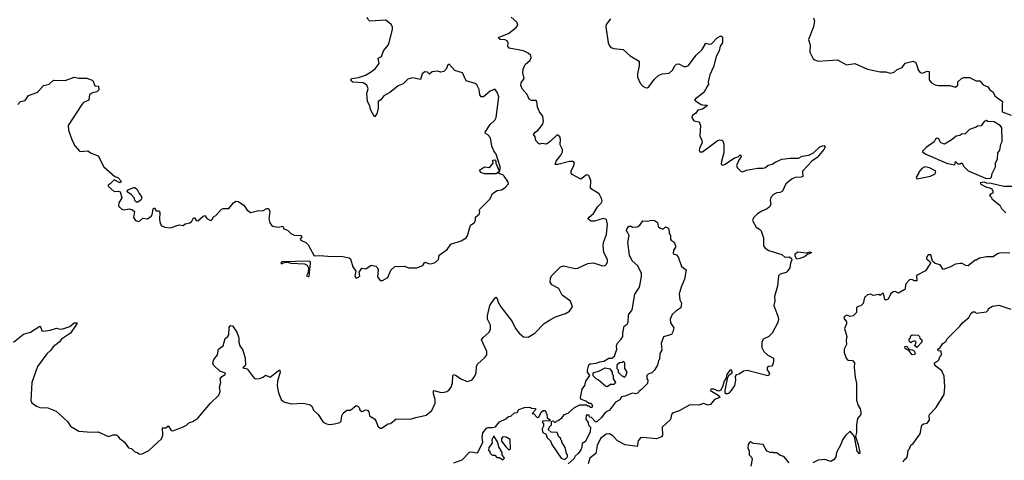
# Model space of a CAD drawing. Extents: x 2240384 to 2404287, y 351326 to 526670.
# Tile 22 of 256: x 2264240 to 2272829, y 395876 to 399717. Entities that reach past the tile are written whole.
import ezdxf

# ---------------------------------------------------------------- set-up
doc = ezdxf.new("R2010")
doc.units = 0

msp = doc.modelspace()

# ---------------------------------------------------------------- linework, layer by layer
at = {"layer": '0CON20XD'}
for points in [[(2267405, 397442), (2267450.3, 397469.7), (2267476.4, 397533.6), (2267513.6, 397566.4), (2267595, 397567.5), (2267635, 397553.3), (2267705, 397552.5), (2267757.5, 397575), (2267775, 397602.5), (2267815, 397590), (2267839.3, 397590.7), (2267865, 397600), (2267893.6, 397626.4), (2267900, 397665), (2267967.7, 397712.3), (2268001.2, 397758.8), (2268091.7, 397788.3), (2268133.3, 397815), (2268145.8, 397834.2), (2268173, 397927), (2268205, 397947.5), (2268216.7, 397965), (2268217.5, 397995), (2268250, 398025), (2268253, 398043), (2268247.5, 398055), (2268253.3, 398065), (2268345.3, 398154.7), (2268365, 398202.5), (2268405, 398226.7), (2268442.5, 398235), (2268476.2, 398255), (2268503.3, 398285), (2268496.7, 398305), (2268465, 398352.5), (2268453.6, 398363.6), (2268420, 398375), (2268420, 398390), (2268425, 398390), (2268432.5, 398415), (2268430.8, 398435), (2268396.2, 398545), (2268376.9, 398575), (2268357.5, 398615), (2268347.9, 398687.9), (2268325, 398713.3), (2268303.6, 398723.6), (2268300, 398735), (2268345, 398804.2), (2268385, 398840), (2268396.9, 398865), (2268418.6, 399045), (2268405.9, 399085.9), (2268385, 399112.5), (2268345, 399093.8), (2268286.7, 399045), (2268265, 399043.3), (2268255, 399062.5), (2268248.3, 399108.3), (2268228.9, 399148.9), (2268211.7, 399161.7), (2268135, 399184.2), (2268103.3, 399255), (2268035, 399273.1), (2267985, 399328.1), (2267975, 399324), (2267961.1, 399285), (2267940.8, 399265), (2267915, 399260), (2267885, 399268.2), (2267836.7, 399263.3), (2267815, 399243.3), (2267798, 399258), (2267775, 399261.9), (2267752.2, 399245), (2267735, 399196.7), (2267665, 399210), (2267625, 399199.2), (2267585, 399158), (2267540.3, 399139.7), (2267524.3, 399125.7), (2267468.8, 399081.2), (2267416.5, 399053.5), (2267391.2, 399018.8), (2267367.5, 399005), (2267367.5, 398945), (2267355, 398897.5), (2267335, 398870), (2267299.2, 398935), (2267295.6, 398965), (2267272.7, 399005), (2267268.9, 399075), (2267279.5, 399115), (2267268, 399145), (2267235, 399165.6), (2267145, 399171.4), (2267130.8, 399185), (2267128.8, 399195), (2267136.7, 399205), (2267195, 399214.3), (2267255, 399234.3), (2267301.4, 399258.6), (2267340.9, 399289.1), (2267375.7, 399335), (2267367.5, 399382.5), (2267395, 399396.7), (2267412, 399445), (2267454.2, 399495), (2267464.5, 399525.5), (2267492.5, 399635), (2267492, 399655), (2267481.2, 399675), (2267435, 399713.3), (2267294.6, 399704.6), (2267281.4, 399715), (2267272, 399735)], [(2268759.6, 398750.4), (2268804.3, 398805), (2268808.9, 398835), (2268803.8, 398875), (2268775, 398912.5), (2268756, 398955), (2268752.5, 399005), (2268745, 399012.5), (2268705, 399013.8), (2268685, 399023.8), (2268666.9, 399065), (2268621.8, 399115), (2268610.4, 399145), (2268614.6, 399165), (2268641.5, 399205), (2268629.6, 399255), (2268630.9, 399285), (2268650, 399325), (2268694.2, 399365), (2268702.5, 399385), (2268699.2, 399405), (2268675, 399425.6), (2268635, 399444.4), (2268508.8, 399468.8), (2268498, 399485), (2268501.2, 399515), (2268495, 399530), (2268475, 399540), (2268430, 399545), (2268417.5, 399555), (2268422.5, 399565), (2268505, 399597.5), (2268571.2, 399648.8), (2268585, 399670), (2268576.7, 399695), (2268527.9, 399737.9)], [(2269393.3, 399725), (2269356.7, 399675), (2269352, 399655), (2269374.5, 399515), (2269385, 399488.8), (2269395.6, 399475.6), (2269422.5, 399465), (2269505, 399457.5), (2269565, 399401.2), (2269642.5, 399355), (2269644, 399315), (2269628.1, 399245), (2269628.1, 399215), (2269652.8, 399162.8), (2269675, 399138), (2269695, 399126), (2269715, 399124), (2269729.1, 399130.9), (2269775, 399194), (2269816.8, 399233.2), (2269845, 399245.7), (2269905, 399250), (2269934.6, 399275.4), (2269955.4, 399314.6), (2269970.9, 399329.1), (2269990.6, 399330.6), (2270035, 399310), (2270055, 399309.2), (2270075, 399318), (2270141.7, 399408.3), (2270192.3, 399457.7), (2270225, 399511.2)], [(2271163.6, 399733.6), (2271173.3, 399705), (2271166.2, 399655), (2271122.5, 399545), (2271136.7, 399495), (2271133.6, 399433.6), (2271162.5, 399375), (2271175, 399367.5)], [(2270225, 399511.2), (2270255, 399503.8), (2270275, 399506.2), (2270325, 399558.8), (2270355, 399576.2), (2270370, 399565), (2270370.8, 399515), (2270349.5, 399485), (2270342.5, 399445), (2270315.5, 399394.5), (2270293.1, 399305), (2270260.8, 399235), (2270246.7, 399175), (2270248.8, 399155), (2270241.2, 399138.8), (2270208.3, 399081.7), (2270135, 399028), (2270128, 399015), (2270185, 398976.2), (2270215, 398971.2), (2270235, 398975.7), (2270238, 398965), (2270195, 398937.1), (2270155, 398928), (2270137.7, 398902.3), (2270105, 398880), (2270102.5, 398865), (2270120, 398835), (2270166.4, 398826.4), (2270180, 398795), (2270172.5, 398705), (2270191.4, 398665), (2270192.9, 398645), (2270168.8, 398595), (2270166.7, 398576.7), (2270172.5, 398565), (2270197.5, 398565), (2270325, 398661.2), (2270345, 398670), (2270365, 398667.5), (2270375, 398660), (2270383, 398633), (2270383.3, 398555), (2270362.5, 398485), (2270360, 398455), (2270375, 398450), (2270395, 398457.5), (2270475, 398514), (2270508.3, 398521.7), (2270525, 398540), (2270533.3, 398525), (2270530, 398515), (2270515, 398497.5), (2270492.2, 398445), (2270498.9, 398428.9), (2270535, 398393.8), (2270548.3, 398391.7), (2270580, 398405), (2270675, 398423.1), (2270725, 398421.9), (2270745, 398429.4), (2270770.2, 398449.8), (2270805, 398456.5), (2270835, 398478.6), (2270888.8, 398501.2), (2270965, 398509.6), (2271035, 398509.2), (2271066.4, 398526.4), (2271125, 398536), (2271165, 398556.7), (2271220.6, 398609.4), (2271255, 398620.8), (2271265.6, 398605.6), (2271255.9, 398584.1), (2271195.7, 398515), (2271150.8, 398485), (2271075, 398403.3), (2271070, 398395), (2271070.8, 398349.2), (2271057, 398343), (2271005, 398340.6), (2270980, 398330), (2270924, 398285), (2270895, 398223.3), (2270875, 398210), (2270845, 398206.2), (2270815, 398193.3), (2270791.7, 398168.3), (2270786.7, 398145), (2270792.5, 398105), (2270780, 398085), (2270761.2, 398068.8), (2270715, 398049.2), (2270676.1, 398023.9), (2270641.7, 397988.3), (2270632.5, 397965), (2270665, 397907.5), (2270695, 397890), (2270708, 397875), (2270727.5, 397815), (2270728, 397745), (2270744.3, 397724.3), (2270774.4, 397704.4), (2270889.5, 397669.5), (2270915, 397646.7), (2270955, 397650.6), (2270974, 397635), (2270976.2, 397625), (2270963.8, 397595), (2270958, 397555), (2270935, 397523.3), (2270925, 397513.3), (2270875, 397500), (2270860, 397485), (2270850, 397395), (2270823.8, 397305), (2270826, 397265), (2270820, 397225), (2270852.3, 397132.3), (2270858, 397105), (2270855, 397077.5), (2270803.8, 396985), (2270775, 396956.2), (2270725, 396932.5), (2270713.6, 396906.4), (2270715, 396860), (2270732, 396825), (2270765, 396793.3), (2270816.7, 396765), (2270815.9, 396734.1), (2270803.8, 396696.2), (2270775, 396694.2), (2270761.4, 396685), (2270760.6, 396665), (2270781.8, 396635), (2270775, 396617.8), (2270765, 396612.4), (2270585, 396659.6), (2270555, 396653.8), (2270515, 396627.8), (2270489.3, 396620.7), (2270482.5, 396607.5), (2270485.7, 396574.3), (2270475, 396527.5), (2270447.5, 396485), (2270425, 396462.5), (2270405, 396452.5), (2270395, 396460), (2270394.2, 396485), (2270418.6, 396601.4), (2270429.7, 396620.3), (2270453.3, 396635), (2270457.5, 396645), (2270446.7, 396665), (2270435, 396662), (2270407.5, 396625), (2270399.7, 396590.3), (2270384.6, 396565.4), (2270374.4, 396525), (2270355, 396487.1), (2270335, 396479.5), (2270295, 396495.6), (2270268.8, 396495), (2270267.5, 396485), (2270275, 396477.5), (2270333.3, 396445), (2270347.5, 396425), (2270302.5, 396405), (2270265, 396362.5), (2270245, 396356.7), (2270205, 396371.2), (2270165, 396356.2), (2270085, 396358.8), (2269993, 396307), (2269935, 396288), (2269925.6, 396274.4), (2269917.2, 396232.8), (2269845.7, 396164.3), (2269846, 396095), (2269838.3, 396081.7), (2269795, 396062.5), (2269675, 396075.8), (2269655, 396071.2), (2269636.2, 396045), (2269625, 395997.5), (2269522.1, 396012.1), (2269454.5, 396044.5), (2269415, 396088.6), (2269385, 396107.5), (2269355, 396104.4), (2269307.3, 396065), (2269277.1, 396005), (2269264.6, 395935.4), (2269214.7, 395895), (2269197.8, 395845)], [(2271175, 399367.5), (2271205, 399353.8), (2271375, 399366.2), (2271453.9, 399323.9), (2271525, 399336.2), (2271635, 399286.7), (2271745, 399263.3), (2271795, 399262.5), (2271835, 399252), (2271869.5, 399260.5), (2271895, 399283.3), (2271938.8, 399301.2), (2271965, 399338.8), (2272035, 399356.2), (2272056.2, 399345), (2272080, 399275), (2272096, 399256), (2272115, 399251.2), (2272155, 399268), (2272173.8, 399263.8), (2272175, 399192.5), (2272195, 399166.7), (2272225, 399148.8), (2272255, 399142.5), (2272353.8, 399143.8), (2272405, 399130), (2272423.8, 399145), (2272422.5, 399175), (2272455, 399203.3), (2272477, 399213), (2272525, 399212.5), (2272585, 399183.3), (2272615, 399182.5), (2272645, 399147.5), (2272685, 399132.5), (2272702.5, 399105), (2272729.3, 399089.3), (2272750.7, 399050.7), (2272812.5, 399005), (2272811.7, 398981.7), (2272810, 398915), (2272890, 398885)], [(2264222, 398978), (2264246.4, 399003.6), (2264286.4, 399013.6), (2264315, 399056), (2264388.3, 399081.7), (2264405, 399092.5), (2264446.4, 399143.6), (2264495.9, 399154.1), (2264535, 399190), (2264635, 399186.2), (2264715, 399216.2), (2264755, 399206.7), (2264825, 399206.7), (2264870.7, 399190.7), (2264880.7, 399180.7), (2264895, 399140), (2264926.1, 399136.1), (2264930, 399105), (2264911.7, 399088.3), (2264875, 399080), (2264847.5, 399065), (2264842.5, 399015), (2264795, 398993.8), (2264781.2, 398978.8), (2264663.3, 398795), (2264666.7, 398755), (2264696.2, 398665), (2264724, 398615), (2264765, 398567.5), (2264835, 398573.3), (2264864.1, 398554.1), (2264925, 398530), (2264972.5, 398435), (2265070.7, 398350.7), (2265095, 398340), (2265127.5, 398305), (2265113.6, 398293.6), (2265065, 398320), (2265030, 398285), (2265010, 398275), (2265010, 398265), (2265065, 398220), (2265101.7, 398221.7), (2265115.9, 398215.9), (2265130, 398165), (2265105, 398120), (2265101.7, 398091.7), (2265130, 398065), (2265148.3, 398058.3), (2265195, 398067.5), (2265225, 398060), (2265240, 398045), (2265233, 397993), (2265250, 397965), (2265275, 397957.5), (2265285, 397960), (2265313, 397987), (2265355, 397980), (2265386.8, 398003.2), (2265396.2, 398015), (2265405, 398067.5), (2265415, 398077.5), (2265430.7, 398050.7), (2265455, 398050), (2265462, 398035), (2265458.3, 397978.3), (2265461.2, 397955), (2265475, 397923.8), (2265505, 397907.1), (2265555, 397903.1), (2265630.7, 397929.3), (2265665, 397922.5), (2265683, 397937), (2265725, 397946.7), (2265740.7, 397959.3), (2265755, 397990), (2265765, 397990), (2265780, 397965), (2265795, 397962.5), (2265840, 398005), (2265855, 398010), (2265872.5, 397985), (2265905, 397967.5), (2265915, 397972.5), (2265930.7, 397999.3), (2265949.3, 398010.7), (2266001.2, 398065), (2266015, 398070.8), (2266065, 398072), (2266105, 398121.2), (2266125, 398136.2), (2266145, 398132.5), (2266195, 398100), (2266225, 398056.7), (2266255, 398036.2), (2266325, 398054.2), (2266357.9, 398052.1), (2266395, 398070), (2266410.7, 398070.7), (2266421.2, 398045), (2266412.3, 397982.3), (2266421.2, 397945), (2266435.8, 397925.8), (2266447.7, 397917.7), (2266495, 397907.5), (2266536.1, 397916.1), (2266545, 397893.3), (2266575, 397881.2), (2266604.1, 397854.1), (2266635, 397840), (2266692.5, 397835), (2266700, 397825), (2266686.7, 397805), (2266693.3, 397795), (2266735, 397773.8), (2266756.7, 397755), (2266809.3, 397659.3), (2266855, 397661.2), (2266965, 397651.2), (2267045, 397656.7), (2267115, 397640), (2267125, 397632.5), (2267145, 397561.2), (2267171.2, 397525), (2267163.6, 397485), (2267165, 397474.2), (2267175, 397464.5), (2267195, 397472.9), (2267206, 397485), (2267200, 397515), (2267225, 397550), (2267260, 397545), (2267305, 397577.5), (2267347, 397567), (2267360, 397555), (2267367.5, 397535), (2267362.5, 397475), (2267384.2, 397444.2), (2267405, 397442)], [(2272705, 398333.3), (2272717.5, 398345), (2272723.3, 398375), (2272753.3, 398435), (2272753.8, 398465), (2272768.8, 398505), (2272772, 398555), (2272789.5, 398580.5), (2272798, 398632), (2272811.2, 398655), (2272807.5, 398775), (2272795, 398792.5), (2272740, 398825), (2272685, 398830), (2272675, 398837.5), (2272655, 398830), (2272628.3, 398791.7), (2272595, 398790), (2272585, 398780), (2272525, 398760), (2272488.3, 398721.7), (2272455, 398720), (2272441.7, 398708.3), (2272408.3, 398701.7), (2272375, 398672.5), (2272307, 398633), (2272275, 398642.5), (2272255, 398680), (2272242.5, 398685), (2272230, 398675), (2272218.8, 398651.2), (2272147, 398603), (2272115, 398570), (2272115, 398563.8), (2272145, 398544.3), (2272335, 398463.6), (2272397.5, 398452.5), (2272405, 398480), (2272425, 398460), (2272445, 398460), (2272455, 398470), (2272468.3, 398458.3), (2272471.7, 398441.7), (2272515, 398400), (2272664, 398334), (2272705, 398333.3)], [(2264185, 396906), (2264273, 396977), (2264335, 396991.9), (2264415, 397045.8), (2264424.2, 397035), (2264432, 397005), (2264445, 397001.9), (2264505, 397010), (2264562.1, 397027.9), (2264595, 397017.8), (2264615, 397021.1), (2264677.1, 397042.9), (2264715, 397074), (2264740, 397075), (2264738.8, 397065), (2264684.2, 396985), (2264605, 396931.2), (2264584.3, 396905), (2264532, 396865), (2264510, 396835), (2264475, 396803.8), (2264395.8, 396695), (2264346.8, 396553.2), (2264336.8, 396396.8), (2264345, 396376.7), (2264387.3, 396347.3), (2264415, 396335.6), (2264485, 396334.4), (2264556.7, 396305), (2264655.7, 396215.7), (2264683.3, 396175), (2264755, 396131.2), (2264865, 396120), (2264925, 396123.3), (2265015, 396082.5), (2265055, 396096.7), (2265085, 396097.5), (2265100, 396085), (2265110, 396065), (2265135, 396052.5), (2265152.5, 396035), (2265190, 395985), (2265215, 395980), (2265245, 395950), (2265271.7, 395941.7), (2265285, 395930), (2265307, 395933), (2265365, 395962.5), (2265475.6, 396064.4), (2265488.1, 396095), (2265485, 396160), (2265515, 396160), (2265535, 396176.7), (2265560, 396135), (2265576.4, 396133.6), (2265660, 396165), (2265695, 396183.3), (2265715, 396203.3), (2265750, 396215), (2265795, 396243.3), (2265903.3, 396375), (2265977, 396443), (2265989.2, 396475), (2265984, 396515), (2265994, 396555), (2265988, 396585), (2266003.8, 396606.2), (2266030.8, 396625), (2266034, 396635), (2265985, 396654), (2265930, 396705), (2265923.3, 396725), (2265933.8, 396755), (2265965.9, 396794.1), (2265973.8, 396845), (2266015.7, 396874.3), (2266031.7, 396938.3), (2266055.9, 396954.1), (2266065, 396970), (2266067, 397033), (2266077.5, 397052.5), (2266095, 397047.5), (2266135, 396992.5), (2266152.2, 396945), (2266152.5, 396905), (2266160.5, 396875), (2266185.8, 396835.8), (2266207.7, 396765), (2266210.8, 396709.2), (2266204.2, 396695.8), (2266185, 396682.5), (2266223, 396673), (2266285, 396593.3), (2266297, 396587), (2266330.8, 396589.2), (2266365, 396600), (2266385, 396617.5), (2266425, 396601.2), (2266482.2, 396647.8), (2266505, 396663.3), (2266510, 396660), (2266512, 396645), (2266487.5, 396565), (2266486.7, 396525), (2266496.7, 396465), (2266520, 396405), (2266545, 396386.7), (2266607.6, 396367.6), (2266714.4, 396374.4), (2266775, 396358.6), (2266787.8, 396347.8), (2266803.5, 396313.5), (2266844.2, 396275), (2266888.3, 396208.3), (2266915, 396193.3), (2266945, 396188.8), (2266987.3, 396192.7), (2267032.5, 396205), (2267043.9, 396216.1), (2267049.2, 396265), (2267062.4, 396287.6), (2267095, 396312.5), (2267127, 396313), (2267175, 396352.5), (2267192.5, 396345), (2267202.5, 396335), (2267207.5, 396315), (2267225, 396302.5), (2267236.7, 396303.3), (2267255, 396317.5), (2267275, 396312.5), (2267285, 396300), (2267292.5, 396265), (2267335, 396236.7), (2267350, 396215), (2267363.3, 396175), (2267385, 396156.7), (2267395, 396156.7), (2267455, 396193.3), (2267475, 396196.2), (2267525, 396236.9), (2267645, 396234.3), (2267695, 396248.1), (2267785, 396270), (2267835, 396311.2), (2267864.2, 396375), (2267864.3, 396405), (2267849.4, 396455), (2267849.3, 396480.7), (2267855, 396486), (2267905, 396470), (2267931.7, 396468.3), (2267965, 396476.7), (2267982.3, 396487.7), (2268002.5, 396515), (2268015, 396552.5), (2268017.5, 396612.5), (2268025, 396623.8), (2268046.2, 396616.2), (2268087.6, 396587.6), (2268144.2, 396564.2), (2268183.3, 396575), (2268210.5, 396609.5), (2268221.2, 396638.8), (2268226, 396695), (2268233.3, 396715), (2268297.7, 396772.3), (2268313.8, 396795), (2268316.2, 396825), (2268267.5, 396925), (2268282.3, 396947.7), (2268331.2, 396988.8), (2268346, 397015), (2268348, 397055), (2268321.2, 397105), (2268320, 397135), (2268340, 397225), (2268385, 397290), (2268395, 397297.5), (2268403, 397293), (2268413.8, 397255), (2268436, 397215), (2268536.4, 397086.4), (2268564.3, 397025), (2268596.2, 396985), (2268635, 396953.8), (2268675, 396950), (2268735, 396983.3), (2268815, 397068.8), (2268861.7, 397098.3), (2268912.7, 397127.3), (2269000, 397155), (2269035, 397177.5), (2269062.5, 397215), (2269045, 397262.5), (2268973.3, 397315), (2268942.5, 397375), (2268882.5, 397405), (2268868.3, 397428.3), (2268870, 397465), (2268880, 397485), (2268957, 397563), (2268985, 397572.5), (2269086.7, 397546.7), (2269108.8, 397551.2), (2269195, 397592), (2269245, 397596), (2269325, 397571.2), (2269345.9, 397574.1), (2269357.5, 397585), (2269367.5, 397605), (2269367.5, 397625), (2269335, 397690), (2269330, 397745), (2269333.8, 397775), (2269360, 397845), (2269368.5, 397935), (2269358.5, 397975), (2269330, 397985), (2269255, 397961.4), (2269225, 397962), (2269202.5, 397975), (2269200, 397985), (2269206.7, 397995), (2269245, 398026), (2269282.5, 398087.5), (2269313, 398117), (2269320.4, 398135), (2269315, 398159.2), (2269295, 398197.9), (2269219.4, 398245), (2269220.8, 398315), (2269205, 398357.5), (2269185, 398365.8), (2269135, 398326.9), (2269058.3, 398368.3), (2269050, 398380), (2269050, 398395), (2269074.7, 398445), (2269078.4, 398465), (2269075.2, 398475.2), (2269065, 398480.3), (2269035, 398481.1), (2268934.7, 398454.7), (2268911.2, 398455), (2268919.2, 398485), (2268961.2, 398535), (2268975.5, 398565), (2268974.3, 398585), (2268954.2, 398625), (2268957.1, 398675), (2268951.2, 398695), (2268935, 398710), (2268925, 398711.2), (2268866.4, 398653.6), (2268835, 398632), (2268795, 398638.8), (2268775, 398632.5), (2268765, 398636.7), (2268743.8, 398665), (2268735.9, 398695.9), (2268723.3, 398715), (2268736.2, 398735), (2268759.6, 398750.4)], [(2268295, 398372.2), (2268263.6, 398383.6), (2268250.9, 398405), (2268295, 398435.4), (2268335, 398428.8), (2268345, 398433.3), (2268368.8, 398465), (2268366.7, 398493.3), (2268385, 398496), (2268393.8, 398485), (2268393.3, 398465), (2268420, 398405), (2268420, 398390), (2268395, 398373.8), (2268295, 398372.2)], [(2272065, 398330), (2272085, 398332.5), (2272185, 398352.5), (2272226.4, 398373.6), (2272232.5, 398395), (2272177.5, 398425), (2272135, 398433.3), (2272110.7, 398419.3), (2272080, 398385), (2272080, 398375), (2272060, 398345), (2272065, 398330)], [(2265265, 398122.5), (2265247.5, 398135), (2265237.5, 398165), (2265215, 398190), (2265177.5, 398215), (2265182.5, 398235), (2265235, 398253.8), (2265245, 398253.3), (2265265, 398237.5), (2265281.7, 398201.7), (2265302.5, 398175), (2265302.5, 398155), (2265295, 398142.5), (2265265, 398122.5)], [(2272896.7, 398263.3), (2272825, 398262), (2272715, 398288.8), (2272675, 398291.2), (2272655, 398300), (2272620, 398295), (2272625, 398282.5), (2272669.3, 398259.3), (2272717.5, 398245), (2272730, 398225), (2272730, 398205), (2272711.7, 398198.3), (2272700, 398185), (2272717, 398167), (2272720, 398155), (2272789.3, 398099.3), (2272805, 398070), (2272843, 398033)], [(2268026.7, 395853.3), (2268100.5, 395879.5), (2268162.3, 395947.7), (2268185, 395951.2), (2268225, 395940), (2268236.7, 395943.3), (2268280, 396035), (2268274, 396075), (2268281.2, 396115), (2268312.5, 396155), (2268325, 396162.5), (2268365, 396162.5), (2268390.7, 396169.3), (2268425, 396212.5), (2268481.2, 396238.8), (2268505, 396257.5), (2268525, 396260), (2268555, 396290), (2268578.3, 396291.7), (2268595, 396320), (2268643, 396337), (2268675, 396340), (2268697, 396337), (2268705, 396330), (2268738.3, 396328.3), (2268740, 396315), (2268710, 396285), (2268725, 396280), (2268755, 396250), (2268768.3, 396251.7), (2268790, 396295), (2268805, 396310), (2268825, 396310), (2268837.5, 396275), (2268840, 396245), (2268870, 396225), (2268865, 396220), (2268801.7, 396218.3), (2268800, 396205), (2268810, 396195), (2268810, 396175), (2268798.3, 396151.7), (2268800, 396125), (2268811.7, 396111.7), (2268828.3, 396108.3), (2268841.7, 396071.7), (2268870, 396045), (2268883, 396013), (2268962.5, 395895), (2268995, 395882.5), (2269020, 395905), (2269020, 395925), (2269010, 395935), (2268997, 395987), (2268970, 396035), (2268970, 396045), (2268960, 396055), (2268960, 396065), (2268941.7, 396081.7), (2268928.3, 396118.3), (2268875, 396120), (2268850, 396145), (2268860, 396155), (2268861.7, 396168.3), (2268880, 396185), (2268880, 396215), (2268895, 396220), (2268905, 396210), (2268915, 396210), (2268925, 396220), (2268938.3, 396221.7), (2268970, 396245), (2268993.9, 396276.1), (2269025, 396287.5), (2269080, 396335), (2269125, 396360), (2269185, 396360), (2269195, 396350), (2269205, 396350), (2269215, 396340), (2269235, 396340), (2269240, 396355), (2269225, 396370), (2269205, 396370), (2269185, 396390), (2269135, 396410), (2269132.5, 396425), (2269146.7, 396495), (2269170.7, 396529.3), (2269180, 396565), (2269212.5, 396615), (2269194, 396644), (2269192, 396662), (2269205, 396707.5), (2269215, 396716.7), (2269268.3, 396721.7), (2269300, 396735), (2269335, 396740), (2269380, 396765), (2269405, 396767.5), (2269430, 396785), (2269450, 396845), (2269446.7, 396875), (2269455, 396897.5), (2269488, 396932), (2269501.2, 396955), (2269500, 396985), (2269513.1, 397045), (2269538.3, 397061.7), (2269548.9, 397081.1), (2269550.8, 397145), (2269582.4, 397187.6), (2269606.2, 397325), (2269647.5, 397385), (2269663.8, 397475), (2269662.9, 397505), (2269631.5, 397571.5), (2269583.1, 397615), (2269558.6, 397665), (2269544.3, 397775), (2269556.7, 397835), (2269541.2, 397865), (2269534.4, 397875), (2269535, 397890), (2269555, 397917.5), (2269575, 397916.7), (2269585, 397907.5), (2269625, 397912.5), (2269650, 397925), (2269675, 397962.5), (2269715, 397960), (2269755, 397970), (2269777, 397967), (2269805, 397950), (2269810, 397915), (2269823, 397903), (2269845, 397892.5), (2269855, 397892.5), (2269875, 397910), (2269895, 397902.5), (2269902.5, 397895), (2269906.7, 397855), (2269917.5, 397835), (2269917.5, 397805), (2269923.6, 397793.6), (2269948.3, 397778.3), (2269960, 397745), (2269960, 397735), (2269943, 397707), (2269940, 397675), (2269968.3, 397668.3), (2269985, 397650), (2270012.5, 397565), (2270052.5, 397535), (2270038.6, 397455), (2270009.4, 397385), (2269993, 397327), (2269998.8, 397275), (2270013.3, 397245), (2270007.5, 397205), (2269963.1, 397176.9), (2269932.3, 397147.7), (2269913.8, 397105), (2269916.2, 397075), (2269945, 397030), (2269938, 396995), (2269925, 396973.8), (2269856.4, 396953.6), (2269835.8, 396895), (2269843, 396837), (2269823, 396807), (2269820, 396755), (2269813, 396747), (2269803.3, 396705), (2269775, 396657.5), (2269755, 396640), (2269721.7, 396628.3), (2269710, 396615), (2269710, 396585), (2269720, 396575), (2269716, 396545), (2269665, 396492.5), (2269640, 396475), (2269636.1, 396463.9), (2269615.6, 396454.4), (2269585, 396460), (2269520, 396435), (2269490, 396430), (2269475, 396403.8), (2269437.7, 396382.3), (2269385, 396312.5), (2269347, 396293), (2269315, 396250), (2269275, 396212.5), (2269261.7, 396211.7), (2269228.3, 396248.3), (2269211.7, 396251.7), (2269208.3, 396268.3), (2269181.7, 396268.3), (2269180, 396235), (2269200, 396205), (2269201.7, 396181.7), (2269220, 396165), (2269216.2, 396125), (2269175, 396040), (2269147.5, 396022.5), (2269145, 395990), (2269135, 395967.5), (2269112, 395935), (2269086.9, 395913.1), (2269075, 395888.8), (2269025, 395846.7)], [(2271020.5, 397630.5), (2271004.2, 397654.2), (2271005.7, 397675), (2271025, 397694.3), (2271105, 397685.8), (2271135, 397692.5), (2271148.3, 397688.3), (2271130, 397675), (2271115, 397673.3), (2271085, 397650), (2271045, 397634.2), (2271020.5, 397630.5)], [(2272877, 397683), (2272795, 397683.3), (2272770, 397675), (2272731.7, 397648.3), (2272675, 397650), (2272613, 397637), (2272585, 397620), (2272575, 397620), (2272515, 397572.5), (2272493, 397573), (2272461.7, 397591.7), (2272445, 397592.5), (2272403, 397587), (2272355, 397560), (2272295, 397540), (2272269.2, 397579.2), (2272225, 397592.5), (2272203.3, 397613.3), (2272188.1, 397668.1), (2272165, 397666.7), (2272151.1, 397645), (2272151.5, 397631.5), (2272179.5, 397609.5), (2272186.2, 397593.8), (2272143, 397527), (2272063.6, 397486.4), (2272065, 397440), (2272045, 397440), (2272022, 397452), (2272001.1, 397448.9), (2271971.2, 397415), (2271962.5, 397365), (2271907.5, 397332.5), (2271877, 397347), (2271860, 397345), (2271836.4, 397323.6), (2271815, 397280), (2271797, 397273), (2271788.3, 397278.3), (2271775, 397330), (2271765, 397330), (2271745, 397312.5), (2271735, 397320), (2271685, 397312.5), (2271663.8, 397323.8), (2271635, 397317.1), (2271609.4, 397295), (2271598.3, 397241.7), (2271577, 397223), (2271555, 397217.5), (2271540, 397205), (2271540, 397165), (2271510, 397135), (2271485, 397130), (2271455, 397142.5), (2271435, 397130), (2271430, 397115), (2271451.7, 397081.7), (2271453.3, 397065), (2271433.8, 397025), (2271456.7, 396955), (2271450, 396925), (2271452.5, 396885), (2271433.3, 396845), (2271433.3, 396815), (2271448.8, 396765), (2271465, 396748.8), (2271505.9, 396745.9), (2271522.5, 396725), (2271518.8, 396685), (2271529.3, 396600.7), (2271541.2, 396545), (2271539.3, 396399.3), (2271553.3, 396355), (2271573.3, 396325), (2271578.8, 396295), (2271576.7, 396275), (2271548.8, 396241.2), (2271539.5, 396185), (2271540.9, 396119.1), (2271532.5, 396085), (2271555, 396012.5), (2271568.6, 395945), (2271565, 395933.3), (2271544.5, 395955), (2271522.7, 396082.7), (2271485, 396130), (2271445, 396092.5), (2271416.4, 396053.6), (2271403.3, 396015), (2271366.7, 395945), (2271358.8, 395905), (2271345.9, 395884.1), (2271315, 395866.2), (2271265, 395882.5), (2271205, 395877.5), (2271160, 395855)], [(2266755, 397477.5), (2266765, 397479.2), (2266778, 397595), (2266775.8, 397605.8), (2266765, 397612), (2266526.7, 397606.7), (2266516.7, 397595), (2266525, 397588.8), (2266555, 397602.5), (2266575, 397603.3), (2266605, 397594.3), (2266725, 397590), (2266747.6, 397577.6), (2266758.8, 397555), (2266756.4, 397513.6), (2266742, 397485), (2266755, 397477.5)], [(2271947.7, 395862.3), (2271955, 395880), (2271978.3, 395901.7), (2271985.7, 395914.3), (2271990, 395965), (2272003.3, 395976.7), (2272015, 396007.5), (2272035, 396022.5), (2272095, 396107.5), (2272108.8, 396181.2), (2272125, 396194), (2272155, 396200), (2272176.7, 396225), (2272172.5, 396265), (2272177.5, 396275), (2272234.1, 396335.9), (2272305, 396450), (2272311.4, 396515), (2272305, 396610), (2272285, 396656), (2272234.6, 396694.6), (2272221.4, 396715), (2272222.3, 396727.7), (2272245, 396737.5), (2272258.3, 396751.7), (2272270, 396785), (2272280, 396795), (2272278.3, 396828.3), (2272251.7, 396831.7), (2272250, 396845), (2272270, 396860), (2272294.3, 396895.7), (2272319.3, 396910.7), (2272331.2, 396935), (2272441.2, 397045), (2272464.3, 397075.7), (2272519.3, 397120.7), (2272537.5, 397155), (2272555, 397170), (2272571.7, 397171.7), (2272585, 397160), (2272675, 397170), (2272690, 397185), (2272691.7, 397198.3), (2272725, 397220), (2272783, 397227), (2272887, 397193)], [(2272065, 396860), (2272050, 396875), (2272060, 396905), (2272048.3, 396918.3), (2272021.7, 396908.3), (2272015, 396900), (2272000, 396915), (2272000, 396935), (2272010, 396945), (2272011.7, 396958.3), (2272025, 396970), (2272078.3, 396968.3), (2272090, 396955), (2272091.7, 396941.7), (2272110, 396925), (2272110, 396905), (2272065, 396860)], [(2272025, 396796.7), (2272000, 396830), (2271965, 396850), (2271961.7, 396868.3), (2271975, 396870), (2272001.7, 396841.7), (2272025, 396840), (2272046.4, 396826.4), (2272052.5, 396805), (2272045, 396797.5), (2272025, 396796.7)], [(2269365, 396520), (2269395, 396540), (2269425, 396540), (2269440, 396555), (2269420, 396585), (2269420, 396615), (2269410, 396625), (2269410, 396645), (2269395, 396670), (2269345, 396680), (2269295, 396652.5), (2269240, 396635), (2269240, 396615), (2269270, 396585), (2269285, 396580), (2269351.7, 396521.7), (2269365, 396520)], [(2269515, 396600), (2269528.3, 396611.7), (2269540, 396645), (2269520, 396675), (2269520, 396725), (2269505, 396740), (2269495, 396730), (2269473, 396727), (2269450, 396705), (2269450, 396675), (2269460, 396665), (2269460, 396645), (2269491.7, 396611.7), (2269505, 396610), (2269515, 396600)], [(2268455, 395880), (2268470, 395895), (2268450, 395925), (2268450, 395945), (2268420, 395995), (2268407, 396037), (2268375, 396090), (2268357.5, 396055), (2268360, 396025), (2268333, 395987), (2268330, 395965), (2268340, 395955), (2268341.7, 395941.7), (2268361.7, 395921.7), (2268385, 395920), (2268401.7, 395901.7), (2268425, 395900), (2268455, 395880)], [(2268515, 395970), (2268520, 395975), (2268518.3, 396058.3), (2268485, 396077.5), (2268455, 396080), (2268442.5, 396065), (2268443, 396043), (2268485, 395990), (2268505, 395970), (2268515, 395970)], [(2270952.5, 395855), (2270905, 395910), (2270875, 395917.5), (2270845, 395940), (2270815, 395940), (2270805, 395947.5), (2270795, 395942.5), (2270757, 395957), (2270725, 396012.5), (2270641.7, 396021.7), (2270615, 396037.5), (2270605, 396032.5), (2270595, 396012.5), (2270591.4, 395985), (2270602.5, 395955), (2270603.8, 395925), (2270623.6, 395903.6), (2270630, 395885), (2270617.5, 395825)]]:
    msp.add_lwpolyline(points, dxfattribs=at)

doc.saveas('drawing.dxf')
